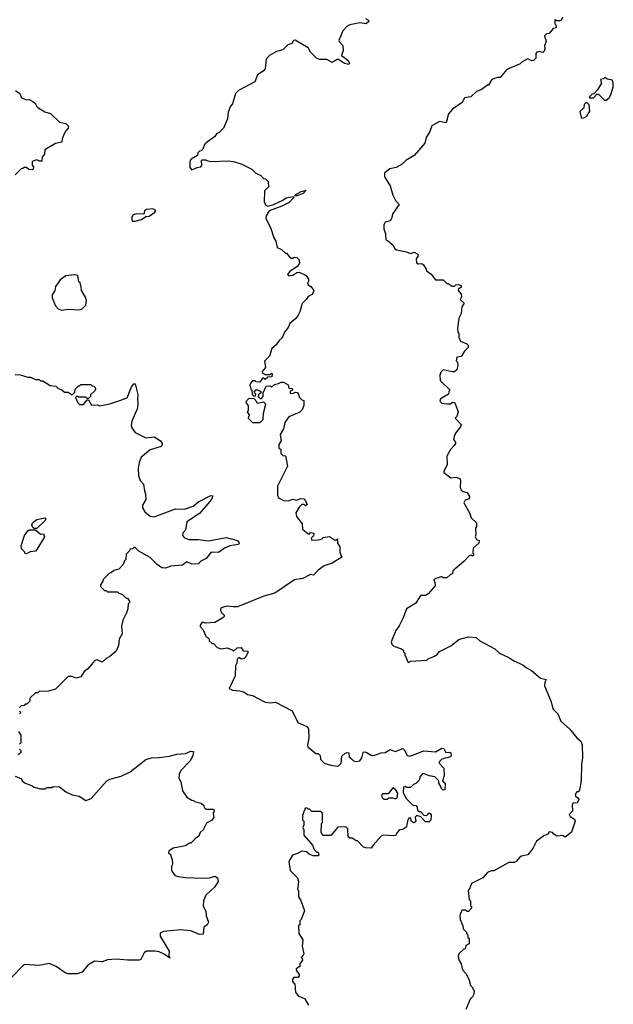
# Model space of a CAD drawing. Extents: x 2348354 to 2479840, y 460476 to 613653.
# Tile 43 of 256: x 2401450 to 2406152, y 505325 to 513119. Entities that reach past the tile are written whole.
import ezdxf

# ---------------------------------------------------------------- set-up
doc = ezdxf.new("R2010")
doc.units = 0

msp = doc.modelspace()

# ---------------------------------------------------------------- linework, layer by layer
at = {"layer": '0CON05XD'}
for points in [[(2404188.3, 513128.3), (2404212.5, 513115), (2404216.7, 513105), (2404195, 513086.7), (2404145, 513093.8), (2404065, 513078), (2404045, 513067.5), (2404009.3, 513030.7), (2403977.5, 512955), (2403980, 512945), (2404010, 512915), (2404012.5, 512875), (2404000, 512835), (2404048.3, 512798.3), (2404062.5, 512775), (2404056.2, 512763.8), (2404022.3, 512772.3), (2403975, 512802.5), (2403965, 512802.5), (2403925, 512780), (2403883, 512803), (2403824.1, 512804.1), (2403802.5, 512815), (2403755, 512862.5), (2403736.4, 512896.4), (2403633, 512957), (2403620, 512955), (2403605, 512930), (2403575, 512920), (2403535, 512880), (2403485, 512867.5), (2403430, 512835), (2403402.5, 512805), (2403395, 512730), (2403379.3, 512710.7), (2403335, 512683.3), (2403313, 512627), (2403183, 512557), (2403160, 512535), (2403137, 512453), (2403120, 512435), (2403103, 512387), (2403097, 512333), (2403065, 512260), (2403030, 512225), (2403010, 512215), (2402996.4, 512193.6), (2402927, 512143), (2402915, 512130), (2402900, 512095), (2402888.3, 512081.7), (2402875, 512077.5), (2402862.5, 512065), (2402860, 512045), (2402807.5, 512015), (2402797.5, 511995), (2402798.3, 511948.3), (2402815, 511930), (2402855, 511950), (2402886.4, 511953.6), (2402892.5, 511965), (2402890, 512005), (2402895, 512010), (2402925, 512010), (2402933, 512003), (2402965, 511997.5), (2403105, 512002.5), (2403145, 511996.7), (2403210, 511975), (2403290, 511935), (2403320, 511905), (2403360, 511885), (2403381.7, 511861.7), (2403398.3, 511858.3), (2403418.3, 511838.3), (2403420, 511795), (2403390, 511765), (2403387.5, 511675), (2403400, 511650), (2403415, 511643.3), (2403455.7, 511654.3), (2403535, 511690), (2403561.8, 511708.2), (2403619.3, 511719.3), (2403622.5, 511715), (2403616.2, 511705), (2403585, 511670.8), (2403528.1, 511641.9), (2403427.5, 511605), (2403403.3, 511565), (2403400, 511545), (2403437.5, 511475), (2403463, 511393), (2403480, 511365), (2403490, 511315), (2403525, 511300), (2403555, 511270), (2403565, 511270), (2403595, 511230), (2403615, 511230), (2403625, 511240), (2403646.7, 511236.7), (2403661.7, 511221.7), (2403667.5, 511195), (2403655, 511170), (2403590, 511125), (2403573, 511103), (2403580, 511095), (2403595, 511093.3), (2403615, 511097.5), (2403645, 511117.5), (2403665, 511120), (2403720, 511095), (2403737.5, 511065), (2403737, 511043), (2403730, 511035), (2403735, 511020), (2403756.4, 511006.4), (2403780, 510975), (2403772.5, 510955), (2403765, 510943.3), (2403735, 510927.5), (2403723, 510907), (2403687, 510873), (2403670, 510805), (2403655, 510780), (2403636.4, 510753.6), (2403590, 510715), (2403578.3, 510681.7), (2403546.7, 510645), (2403528.3, 510601.7), (2403505, 510580), (2403482.5, 510545), (2403447.5, 510515), (2403430, 510455), (2403390, 510415), (2403397.5, 510365), (2403370, 510335), (2403370, 510325), (2403395, 510310), (2403435, 510310), (2403445, 510320), (2403450, 510315), (2403448.3, 510291.7), (2403415, 510290), (2403395, 510270), (2403385, 510280), (2403375, 510280), (2403351.7, 510248.3), (2403323, 510253), (2403315, 510260), (2403295, 510260), (2403280, 510245), (2403272.5, 510225), (2403280, 510195), (2403290, 510185), (2403291.7, 510151.7), (2403305, 510140), (2403318.3, 510141.7), (2403320, 510155), (2403311.7, 510161.7), (2403310, 510175), (2403321.7, 510188.3), (2403335, 510190), (2403360, 510175), (2403360, 510165), (2403341.7, 510148.3), (2403340, 510135), (2403355, 510120), (2403365, 510120), (2403380, 510135), (2403380, 510165), (2403401.7, 510218.3), (2403435, 510220), (2403445, 510210), (2403468.3, 510231.7), (2403501.7, 510238.3), (2403520.7, 510249.3), (2403539.3, 510249.3), (2403578.3, 510228.3), (2403581.7, 510201.7), (2403608.3, 510198.3), (2403610, 510185), (2403591.7, 510178.3), (2403591.7, 510161.7), (2403615, 510160), (2403635, 510170), (2403648.3, 510168.3), (2403660, 510155), (2403665, 510130), (2403685, 510110), (2403700, 510105), (2403700, 510065), (2403688.3, 510031.7), (2403669.2, 510010.8), (2403582.5, 509975), (2403550.5, 509929.5), (2403540, 509880), (2403513.3, 509835), (2403522.5, 509785), (2403502.5, 509755), (2403502.5, 509725), (2403518.3, 509718.3), (2403520, 509685), (2403535, 509670), (2403557, 509667), (2403572.5, 509585), (2403493, 509427), (2403492.5, 509355), (2403500, 509335), (2403545, 509310), (2403585, 509312.5), (2403615, 509322.5), (2403645, 509316.7), (2403675, 509327.5), (2403700, 509325), (2403715, 509310), (2403728.3, 509281.7), (2403715, 509270), (2403705, 509280), (2403685, 509280), (2403665, 509260), (2403637.5, 509215), (2403642.5, 509185), (2403687, 509127), (2403690, 509085), (2403735, 509050), (2403745, 509050), (2403755, 509060), (2403780, 509055), (2403777, 509033), (2403760, 509015), (2403765, 509000), (2403815, 509002.5), (2403845, 509010), (2403855, 509020), (2403905, 509027.5), (2403945, 509002.5), (2403955, 509000), (2403968.3, 509008.3), (2403967.5, 508975), (2403987.5, 508945), (2403987.5, 508905), (2404002.5, 508865), (2403925, 508816.7), (2403862.5, 508795), (2403815, 508762.5), (2403777, 508723), (2403755, 508726.7), (2403693.9, 508696.1), (2403627.5, 508685), (2403471.7, 508578.3), (2403383.6, 508556.4), (2403175, 508472.5), (2403141.7, 508471.7), (2403095, 508477.5), (2403053, 508467), (2403040, 508455), (2403040, 508445), (2403045, 508430), (2403070, 508405), (2403070, 508395), (2403060, 508385), (2402995, 508347.5), (2402925, 508342.5), (2402895, 508350), (2402880, 508325), (2402880, 508315), (2402905, 508290), (2402925, 508240), (2402950, 508215), (2402951.7, 508201.7), (2402975, 508180), (2402985, 508180), (2403015, 508150), (2403045, 508140), (2403095, 508147.5), (2403138.3, 508128.3), (2403145, 508120), (2403173, 508147), (2403205, 508150), (2403221.7, 508121.7), (2403255, 508120), (2403260, 508115), (2403242.5, 508075), (2403228.8, 508061.2), (2403205, 508057.5), (2403185, 508070), (2403173, 508057), (2403170, 508025), (2403160, 508005), (2403157.5, 507925), (2403110, 507825), (2403135, 507812.5), (2403195, 507807.5), (2403225, 507797.5), (2403255, 507777.5), (2403295, 507770), (2403395, 507716.2), (2403435, 507711.2), (2403476.4, 507716.4), (2403609.3, 507649.3), (2403652.5, 507555), (2403723.6, 507523.6), (2403737.5, 507505), (2403740, 507435), (2403730, 507375), (2403733, 507363), (2403795, 507310), (2403815, 507310), (2403830, 507295), (2403832.5, 507265), (2403862.5, 507235), (2403915, 507218.8), (2403965, 507210), (2403975, 507213.3), (2403996.7, 507235), (2404001.2, 507288.8), (2404025, 507311.2), (2404045, 507318.8), (2404056.7, 507315), (2404060, 507285), (2404078.3, 507268.3), (2404095, 507253.3), (2404115, 507247.5), (2404145, 507252.5), (2404160, 507275), (2404171.2, 507318.8), (2404177, 507323), (2404195, 507320), (2404235, 507296.7), (2404255, 507293.8), (2404313.6, 507316.4), (2404345, 507317.5), (2404385, 507341.2), (2404425, 507326.7), (2404485, 507350), (2404500, 507335), (2404517, 507297), (2404535, 507290), (2404565, 507296.7), (2404648.3, 507331.7), (2404745, 507322.5), (2404795, 507353.3), (2404809.5, 507349.5), (2404825, 507317.5), (2404855, 507320), (2404866.7, 507315), (2404868.8, 507295), (2404862.5, 507285), (2404795, 507266.7), (2404772.5, 507245), (2404772.5, 507235), (2404810, 507195), (2404812.5, 507135), (2404800, 507095), (2404820, 507075), (2404818.3, 507021.7), (2404805, 507020), (2404790, 507035), (2404790, 507045), (2404770, 507075), (2404770, 507095), (2404740, 507125), (2404693, 507133), (2404655, 507150), (2404641.7, 507148.3), (2404623, 507127), (2404615, 507100), (2404588.3, 507071.7), (2404570, 507065), (2404545, 507040), (2404515, 507040), (2404505, 507050), (2404490, 507045), (2404488.3, 506998.3), (2404515, 506952.5), (2404565, 506900), (2404588.3, 506898.3), (2404600, 506885), (2404601.7, 506861.7), (2404615, 506850), (2404625, 506850), (2404651.7, 506821.7), (2404675, 506820), (2404691.7, 506838.3), (2404698.3, 506838.3), (2404710, 506825), (2404708.3, 506781.7), (2404695, 506770), (2404665, 506770), (2404628.3, 506808.3), (2404595, 506820), (2404582.5, 506807.5), (2404587, 506773), (2404575, 506762.5), (2404552.5, 506775), (2404548.3, 506798.3), (2404535, 506800), (2404523, 506777), (2404515, 506730), (2404485, 506710), (2404460, 506705), (2404440, 506685), (2404428.3, 506661.7), (2404415, 506657.5)], [(2405751.7, 513138.3), (2405735, 513110), (2405705, 513110), (2405695, 513120), (2405690, 513115), (2405690, 513085), (2405697, 513077), (2405700, 513055), (2405675, 513050), (2405645, 513010), (2405623.3, 513006.7), (2405608.3, 512991.7), (2405620, 512945), (2405607.5, 512915), (2405610, 512885), (2405605, 512870), (2405595, 512860), (2405565, 512867.5), (2405547, 512863), (2405538.3, 512851.7), (2405537.5, 512815), (2405520, 512795), (2405503.6, 512793.6), (2405475, 512810), (2405430, 512785), (2405415, 512770), (2405310, 512725), (2405255, 512660), (2405235, 512660), (2405190, 512645), (2405165, 512600), (2405155, 512600), (2405106.1, 512563.9), (2405069.3, 512550.7), (2405025, 512507.5), (2404975, 512500), (2404955, 512462.5), (2404878.3, 512411.7), (2404846.4, 512373.6), (2404827.5, 512302.5), (2404777, 512313), (2404715, 512277.5), (2404700, 512235), (2404670, 512185), (2404658.3, 512141.7), (2404575, 512042.5), (2404510, 512005), (2404480, 511975), (2404431.7, 511948.3), (2404383, 511937), (2404340, 511905), (2404340, 511875), (2404383.6, 511803.6), (2404405, 511730), (2404427, 511687), (2404457.5, 511655), (2404406.7, 511585), (2404396.7, 511545), (2404385, 511527.5), (2404345, 511516.7), (2404334, 511495), (2404333.9, 511463.9), (2404346.7, 511425), (2404350, 511375), (2404365, 511370), (2404407.5, 511335), (2404422.5, 511305), (2404435, 511296.7), (2404515, 511280), (2404545, 511267.5), (2404575, 511277.5), (2404600, 511265), (2404610, 511255), (2404590, 511225), (2404593.9, 511193.9), (2404607, 511187), (2404635, 511190), (2404649.3, 511179.3), (2404670, 511145), (2404671.7, 511131.7), (2404710, 511105), (2404745, 511060), (2404805, 511060), (2404835, 511030), (2404845, 511030), (2404875, 511010), (2404895, 511010), (2404905, 511020), (2404925, 511022.5), (2404947.5, 511015), (2404948.3, 511001.7), (2404935, 510990), (2404925, 510990), (2404922.5, 510975), (2404947, 510947), (2404950, 510925), (2404940, 510905), (2404970, 510875), (2404953, 510847), (2404946.4, 510793.6), (2404930, 510755), (2404917.5, 510675), (2404920, 510645), (2404930, 510635), (2404930, 510605), (2404942.5, 510575), (2404993, 510553), (2405001.7, 510541.7), (2405002.5, 510525), (2404972.5, 510495), (2404948.3, 510451.7), (2404911.7, 510448.3), (2404908.3, 510418.3), (2404917, 510407), (2404920, 510385), (2404913, 510347), (2404895, 510332.5), (2404875, 510332.5), (2404805, 510347.5), (2404785, 510330), (2404777.5, 510305), (2404781.7, 510261.7), (2404860, 510185), (2404850, 510175), (2404846.4, 510153.6), (2404783.6, 510116.4), (2404778.3, 510098.3), (2404795, 510082.5), (2404837, 510077), (2404862.5, 510077.5), (2404878.3, 510091.7), (2404897.5, 510085), (2404922.5, 510015), (2404911.7, 509978.3), (2404900, 509965), (2404947.5, 509915), (2404942.5, 509895), (2404902.5, 509845), (2404890.7, 509819.3), (2404887, 509797), (2404902.5, 509775), (2404902.5, 509765), (2404893, 509747), (2404863, 509717), (2404832.5, 509665), (2404837.5, 509595), (2404810, 509545), (2404810, 509535), (2404865, 509492.5), (2404905, 509497.5), (2404936.4, 509486.4), (2404942.5, 509475), (2404940, 509415), (2404947.5, 509395), (2404963, 509383), (2404995, 509377.5), (2405012.5, 509345), (2405010, 509325), (2404980, 509315), (2404967.5, 509295), (2405012.5, 509215), (2405027.5, 509175), (2405070, 509135), (2405068.3, 509108.3), (2405060, 509095), (2405062.5, 509045), (2405057.5, 509025), (2405070, 509005), (2405090, 508995), (2405087.5, 508975), (2405042.5, 508935), (2405040, 508895), (2405048.3, 508881.7), (2405037.5, 508872.5), (2405025, 508880), (2405010, 508875), (2404969.3, 508830.7), (2404880, 508755), (2404878.3, 508731.7), (2404861.7, 508728.3), (2404835, 508700), (2404805, 508700), (2404795, 508710), (2404785, 508710), (2404735, 508690), (2404730, 508685), (2404740, 508665), (2404741.7, 508638.3), (2404686.4, 508573.6), (2404665, 508560), (2404625, 508560), (2404589.3, 508500.7), (2404513.6, 508456.4), (2404487.5, 508385), (2404455, 508320), (2404430, 508285), (2404392.5, 508195), (2404397.5, 508175), (2404415, 508160), (2404475, 508140), (2404490, 508125), (2404490, 508115), (2404500, 508105), (2404500, 508085), (2404510, 508075), (2404521.7, 508041.7), (2404535, 508030), (2404545, 508040), (2404675, 508050), (2404685, 508060), (2404735, 508080), (2404756.4, 508093.6), (2404775, 508117.5), (2404835, 508147.5), (2404865, 508163.3), (2404925, 508210), (2404945, 508217.5), (2405005, 508232.5), (2405065, 508227.5), (2405095, 508202.5), (2405215, 508137.5), (2405250, 508105), (2405325, 508070), (2405363.3, 508043.3), (2405435, 508012.5), (2405465, 507987.5), (2405505, 507967.5), (2405575, 507907.5), (2405620, 507895), (2405610, 507875), (2405607, 507847), (2405660.5, 507720.5), (2405673.8, 507665), (2405712, 507625), (2405736.2, 507565), (2405806.7, 507505), (2405863.6, 507433.6), (2405895, 507407.5), (2405905, 507380), (2405908.1, 507275), (2405900, 507225), (2405898.1, 507095), (2405885, 507020), (2405875, 507007.5), (2405863.8, 507006.2), (2405850, 506985), (2405851.7, 506971.7), (2405876.4, 506956.4), (2405880, 506945), (2405865, 506917.5), (2405835, 506920), (2405827.5, 506905), (2405830, 506855), (2405801.7, 506828.3), (2405810.7, 506810.7), (2405845, 506791.2), (2405851.4, 506775), (2405822.5, 506687.5), (2405806.4, 506673.6), (2405775, 506650), (2405765, 506650), (2405755, 506660), (2405705, 506656.7), (2405680.7, 506670.7), (2405670, 506685), (2405645, 506690), (2405635, 506672.5), (2405601.7, 506658.3), (2405545, 506616.2), (2405515, 506557.5), (2405475, 506507.5), (2405425, 506497.5), (2405410.7, 506489.3), (2405383.6, 506456.4), (2405365, 506447.5), (2405323.6, 506446.4), (2405205, 506382.5), (2405185, 506382.5), (2405155, 506367.5), (2405120, 506325), (2405030, 506280), (2405017, 506243), (2405003, 506227), (2405010, 506155), (2405020, 506145), (2405020, 506105), (2405028.3, 506098.3), (2405030, 506085), (2405005, 506060), (2404995, 506060), (2404985, 506070), (2404955, 506070), (2404938.3, 506041.7), (2404937.5, 506025), (2404940, 505995), (2404960, 505945), (2404962.5, 505922.5), (2404990, 505895), (2404990, 505885), (2405000, 505875), (2405000, 505855), (2405010, 505845), (2405010, 505805), (2404985, 505790), (2404980, 505765), (2404965, 505760), (2404930, 505725), (2404922.5, 505705), (2404928.3, 505678.3), (2404947.5, 505645), (2404958.3, 505598.3), (2404985, 505570), (2405007.5, 505525), (2405020, 505475), (2405040, 505455), (2405040, 505445), (2405050, 505435), (2405047.5, 505405), (2405037.5, 505385), (2405017.5, 505365), (2404984, 505285)], [(2406081.7, 512481.7), (2406095, 512482.5), (2406119.3, 512500.7), (2406133.3, 512525), (2406151.7, 512588.3), (2406152.5, 512615), (2406145, 512640), (2406105, 512647.5), (2406085, 512660), (2406075, 512650), (2406050, 512645), (2406060, 512615), (2406027, 512563), (2405998.3, 512531.7), (2405985, 512530), (2405960, 512505), (2405965, 512500), (2405995, 512500), (2406021.7, 512528.3), (2406035, 512530), (2406081.7, 512481.7)], [(2401418.3, 512558.3), (2401452.5, 512535), (2401465, 512500), (2401503.6, 512483.6), (2401526.4, 512486.4), (2401555, 512472.5), (2401576.1, 512456.1), (2401582.5, 512435), (2401593.9, 512423.9), (2401649.3, 512389.3), (2401695, 512377.5), (2401765, 512307.5), (2401815, 512297.5), (2401837.5, 512275), (2401835, 512260), (2401815, 512240), (2401802.5, 512215), (2401787.5, 512175), (2401785, 512150), (2401735, 512137.5), (2401650.7, 512089.3), (2401646.7, 512055), (2401628.3, 512031.7), (2401625, 512000), (2401608.3, 511998.3), (2401585, 512010), (2401550, 511995), (2401548.3, 511968.3), (2401560, 511955), (2401555, 511930), (2401523, 511933), (2401505, 511950), (2401485, 511950), (2401475, 511940), (2401461.7, 511938.3), (2401415, 511890)], [(2405905, 512340), (2405925, 512343.3), (2405943.3, 512355), (2405966.7, 512395), (2405960, 512445), (2405945, 512460), (2405935, 512460), (2405921.7, 512448.3), (2405918.3, 512421.7), (2405888.3, 512391.7), (2405897.5, 512345), (2405905, 512340)], [(2403645, 511724.2), (2403630, 511725), (2403637.5, 511735), (2403675, 511756.9), (2403720, 511770), (2403696.6, 511743.4), (2403645, 511724.2)], [(2402365, 511523.3), (2402415, 511536.7), (2402448.3, 511561.7), (2402475, 511563.3), (2402520, 511595), (2402527.5, 511607.5), (2402505, 511622.5), (2402453.6, 511616.4), (2402440, 511605), (2402435, 511580), (2402375, 511582.5), (2402350, 511575), (2402337.5, 511555), (2402340, 511535), (2402345, 511523.3), (2402365, 511523.3)], [(2401785, 510820), (2401835, 510827.5), (2401925, 510822.5), (2401945, 510830), (2401975, 510860), (2401980, 510895), (2401971.7, 510921.7), (2401940, 510975), (2401938.3, 511001.7), (2401930, 511035), (2401920, 511045), (2401910, 511095), (2401885, 511100), (2401815, 511090), (2401770.7, 511059.3), (2401760, 511045), (2401733, 511007), (2401727.5, 510975), (2401708.3, 510941.7), (2401708.3, 510918.3), (2401733, 510853), (2401755, 510830), (2401785, 510820)], [(2401415, 510310), (2401455, 510307.5), (2401515, 510290), (2401535, 510290), (2401575, 510270), (2401605, 510270), (2401615, 510260), (2401635, 510260), (2401693, 510223), (2401737, 510217), (2401755, 510200), (2401785, 510190), (2401805, 510170), (2401835, 510170), (2401865, 510150), (2401888.3, 510171.7), (2401890, 510195), (2401915, 510220), (2401925, 510220), (2401935, 510230), (2402015, 510230), (2402025, 510220), (2402038.3, 510218.3), (2402048.3, 510208.3), (2402050, 510195), (2402045, 510180), (2402011.7, 510148.3), (2402010, 510135), (2401995, 510120), (2401985, 510120), (2401975, 510130), (2401915, 510130), (2401905, 510140), (2401891.7, 510128.3), (2401910, 510085), (2401923, 510073), (2401957, 510073), (2401985, 510110), (2401995, 510110), (2402018.3, 510068.3), (2402065, 510070), (2402085, 510063.3), (2402165, 510078.8), (2402235, 510102.5), (2402302.5, 510125), (2402335, 510212.5), (2402355, 510237.5), (2402365, 510237.5), (2402387, 510153), (2402382.5, 510115), (2402387.5, 510085), (2402382.5, 510045), (2402338.3, 509941.7), (2402332.5, 509905), (2402338.3, 509888.3), (2402365, 509850), (2402448.3, 509808.3), (2402515, 509816.7), (2402565.6, 509785.6), (2402580, 509765), (2402577.5, 509745), (2402570.5, 509739.5), (2402485, 509713.8), (2402422.5, 509665), (2402412.5, 509655), (2402397.5, 509615), (2402390, 509565), (2402390.7, 509510.7), (2402405, 509470), (2402431.7, 509441.7), (2402438.3, 509388.3), (2402447.5, 509365), (2402449.3, 509320.7), (2402422.5, 509275), (2402422.5, 509255), (2402442.3, 509222.3), (2402485, 509190), (2402515, 509183.8), (2402685, 509248), (2402755, 509244.3), (2402825, 509268.6), (2402868, 509302), (2402965, 509353.3), (2402979.3, 509349.3), (2402975.7, 509334.3), (2402957.5, 509305), (2402875, 509210.8), (2402773.3, 509145), (2402766.4, 509093.6), (2402760, 509075), (2402743, 509057), (2402740, 509035), (2402755, 509017.5), (2402790, 509005), (2402864.3, 509004.3), (2402945, 508994.4), (2403085, 509020.8), (2403175, 508995.8), (2403190, 508975), (2403182.5, 508965), (2403115, 508953.8), (2403072.5, 508935), (2403025, 508901.2), (2402966.1, 508903.9), (2402927.5, 508855), (2402885, 508832.5), (2402865, 508812.5), (2402815, 508810), (2402775, 508827.5), (2402739.3, 508800.7), (2402647, 508793), (2402605, 508777.5), (2402575, 508780), (2402540, 508805), (2402483, 508863), (2402393, 508913), (2402365, 508940), (2402355, 508940), (2402345, 508930), (2402321.7, 508928.3), (2402320, 508915), (2402293, 508887), (2402290, 508845), (2402280, 508835), (2402270, 508805), (2402235, 508770), (2402225, 508767.5), (2402195, 508760), (2402175, 508740), (2402161.7, 508738.3), (2402111.7, 508688.3), (2402110, 508675), (2402090, 508645), (2402091.7, 508631.7), (2402121.7, 508601.7), (2402135, 508600), (2402145, 508590), (2402225, 508590), (2402235, 508580), (2402265, 508570), (2402295, 508540), (2402305, 508540), (2402320, 508515), (2402320, 508505), (2402310, 508495), (2402307.5, 508455), (2402297, 508423), (2402267.5, 508365), (2402257.5, 508315), (2402261.7, 508258.3), (2402237.5, 508215), (2402232.5, 508165), (2402215, 508120), (2402165, 508077.5), (2402135, 508062.5), (2402105, 508032.5), (2402063, 508053), (2402045, 508046.7), (2401989.3, 507980.7), (2401960.7, 507959.3), (2401935, 507917.5), (2401895, 507907.5), (2401865, 507920), (2401835, 507920), (2401735, 507820), (2401675, 507802.5), (2401605, 507800), (2401595, 507790), (2401575, 507790), (2401531.7, 507748.3), (2401530, 507725), (2401508.3, 507701.7), (2401495, 507700), (2401485, 507690), (2401461.7, 507688.3), (2401450, 507675)], [(2403355, 509930), (2403380, 509955), (2403382.5, 510005), (2403400, 510075), (2403385, 510090), (2403335, 510080), (2403330, 510095), (2403308.3, 510118.3), (2403265, 510120), (2403242.5, 510095), (2403243, 510083), (2403260, 510065), (2403260, 510025), (2403252.5, 510015), (2403270, 509985), (2403261.7, 509978.3), (2403260, 509965), (2403295, 509930), (2403355, 509930)], [(2401585, 509090), (2401565, 509090), (2401555, 509100), (2401547, 509117), (2401552.7, 509137.3), (2401585, 509161.2), (2401650, 509175), (2401656.7, 509165), (2401652.5, 509155), (2401585, 509090)], [(2401505, 508890), (2401490, 508895), (2401490, 508905), (2401465, 508931.2), (2401462.3, 508955), (2401487.8, 509035), (2401515, 509072.5), (2401525, 509080), (2401575, 509080), (2401615, 509047.5), (2401638.3, 509048.3), (2401647.5, 509025), (2401587.5, 508925), (2401575, 508912.5), (2401533, 508907), (2401505, 508890)], [(2401450, 507645), (2401460, 507635), (2401450, 507625)], [(2401440, 507485), (2401460, 507455), (2401460, 507395), (2401450, 507385)], [(2401975, 506937.5), (2402017.5, 506955), (2402140, 507095), (2402165, 507107.5), (2402255, 507130), (2402325.9, 507164.1), (2402448.3, 507261.7), (2402493.9, 507276.1), (2402555, 507278.8), (2402635, 507290), (2402693.9, 507306.1), (2402765, 507310), (2402805, 507330), (2402827.5, 507325), (2402822.5, 507295), (2402802.5, 507255), (2402727.5, 507175), (2402713, 507147), (2402710, 507115), (2402727, 507087), (2402740, 507015), (2402773.6, 506963.6), (2402815, 506940), (2402828.3, 506938.3), (2402835, 506930), (2402887, 506917), (2402908.3, 506898.3), (2402911.7, 506881.7), (2402925, 506870), (2402985, 506870), (2402990, 506855), (2402982.5, 506835), (2402989.2, 506805), (2402970, 506780), (2402930.7, 506759.3), (2402903, 506707), (2402880, 506685), (2402870, 506655), (2402845, 506640), (2402805, 506600), (2402795, 506600), (2402765, 506580), (2402665, 506560), (2402631.7, 506538.3), (2402630, 506525), (2402648.3, 506508.3), (2402650, 506485), (2402657.5, 506475), (2402660, 506435), (2402652.5, 506415), (2402653, 506383), (2402680, 506345), (2402705, 506337.5), (2402765, 506327.5), (2402895, 506323.3), (2402955, 506326.7), (2402995, 506338), (2403016.7, 506325), (2403023, 506297), (2402996.4, 506253.6), (2402925, 506190), (2402907.5, 506145), (2402902.5, 506105), (2402925, 506060), (2402927.5, 506025), (2402946.2, 505975), (2402935.9, 505954.1), (2402910, 505935), (2402905, 505880), (2402875, 505877.5), (2402805, 505906.2), (2402725, 505913.3), (2402588.3, 505901.7), (2402563, 505887), (2402562.5, 505865), (2402633.3, 505745), (2402632.5, 505712.5), (2402640, 505690), (2402595, 505721.2), (2402555, 505740), (2402523.6, 505746.4), (2402455, 505746.7), (2402437, 505733), (2402409.3, 505680.7), (2402396.4, 505673.6), (2402305, 505673.3), (2402215, 505683.3), (2402145, 505677.5), (2402105, 505662.5), (2402043, 505667), (2401990, 505635), (2401945, 505580), (2401905, 505567.5), (2401835, 505567.5), (2401810, 505575), (2401740, 505625), (2401685, 505647.5), (2401605, 505633.3), (2401485, 505640), (2401475, 505630), (2401389.3, 505540.7)], [(2401450, 507345), (2401460, 507335), (2401460, 507315), (2401435, 507300)], [(2401415, 507130), (2401465, 507110), (2401470, 507095), (2401488.3, 507078.3), (2401545, 507057.5), (2401565, 507042.5), (2401615, 507030), (2401655, 507030), (2401665, 507040), (2401705, 507040), (2401715, 507050), (2401765, 507047.5), (2401815, 507007.5), (2401865, 506982.5), (2401921.7, 506971.7), (2401975, 506937.5)], [(2404365, 506950), (2404375, 506960), (2404405, 506960), (2404425, 506952.5), (2404440, 506960), (2404446.7, 506995), (2404426.7, 507025), (2404405, 507037.5), (2404368.3, 506991.7), (2404325, 506990), (2404320, 506985), (2404320, 506965), (2404335, 506950), (2404365, 506950)], [(2404415, 506657.5), (2404330, 506665), (2404312.5, 506655), (2404250, 506585), (2404235, 506560), (2404193, 506563), (2404175, 506570), (2404125, 506620), (2404115, 506620), (2404085, 506640), (2404065, 506640), (2404051.7, 506651.7), (2404050, 506715), (2404035, 506730), (2403971.7, 506728.3), (2403915, 506660), (2403851.7, 506661.7), (2403837.5, 506685), (2403840, 506755), (2403850, 506765), (2403848.3, 506838.3), (2403835, 506850), (2403765, 506850), (2403745, 506870), (2403735, 506870), (2403725, 506880), (2403710, 506875), (2403710, 506865), (2403700, 506855), (2403697, 506833), (2403690, 506825), (2403690, 506785), (2403700, 506775), (2403700, 506745), (2403692.5, 506725), (2403700, 506705), (2403700, 506665), (2403770, 506585), (2403781.7, 506551.7), (2403805, 506530), (2403815, 506530), (2403820, 506505), (2403815, 506500), (2403775, 506500), (2403743, 506513), (2403721.7, 506531.7), (2403685, 506537.5), (2403651.7, 506518.3), (2403610, 506505), (2403582.5, 506455), (2403593, 506383), (2403650, 506325), (2403657, 506307), (2403660, 506295), (2403650, 506235), (2403660, 506225), (2403660, 506175), (2403677, 506147), (2403707.5, 506065), (2403680, 505995), (2403670, 505985), (2403670, 505955), (2403660, 505945), (2403662.5, 505885), (2403692.5, 505835), (2403687.5, 505785), (2403700, 505725), (2403697, 505713), (2403680, 505695), (2403688.3, 505688.3), (2403690, 505675), (2403670, 505645), (2403670, 505625), (2403640, 505605), (2403640, 505595), (2403665, 505560), (2403665, 505550), (2403655, 505537.5), (2403621.7, 505538.3), (2403612.5, 505525), (2403610, 505505), (2403630, 505485), (2403635, 505420), (2403655, 505392.5), (2403708.3, 505368.3), (2403737, 505317)]]:
    msp.add_lwpolyline(points, dxfattribs=at)

doc.saveas('drawing.dxf')
